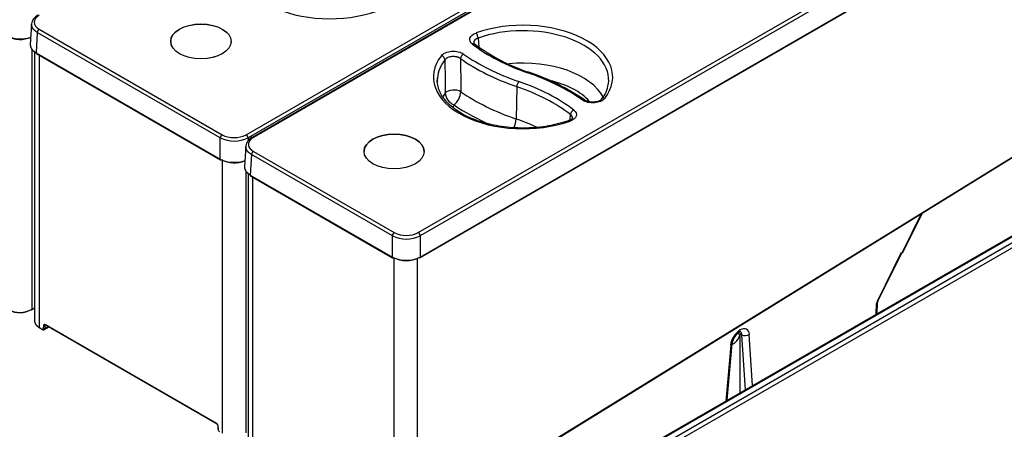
# Model space of a CAD drawing. Header units: millimetres. Extents: x 0 to 200, y 0 to 287.
# Tile 33 of 67: x 161.8 to 180.43, y 100.67 to 108.42. Entities that reach past the tile are written whole.
import ezdxf

# ---------------------------------------------------------------- set-up
doc = ezdxf.new("R2010")
doc.units = ezdxf.units.MM
doc.layers.add('148.256_BW4C_CTM', color=7, linetype='Continuous')
doc.layers.add('Standard', color=7, linetype='Continuous')

# ---------------------------------------------------------------- blocks, each defined once
blk = doc.blocks.new('SE3')
at = {"layer": '148.256_BW4C_CTM', "color": 7, "linetype": 'Continuous'}
for p, q in [((166.082, 106.244), (180.253, 114.426)), ((180.288, 114.366), (166.117, 106.185)), ((180.364, 114.377), (166.193, 106.195)), ((180.389, 114.374), (166.218, 106.193)), ((169.34, 104.39), (183.511, 112.572)), ((183.546, 112.512), (169.376, 104.33)), ((169.37, 103.916), (183.565, 112.111)), ((169.376, 103.928), (183.57, 112.123)), ((162.02, 108.343), (161.997, 107.955)), ((162.129, 108.183), (162.105, 107.795)), ((165.591, 106.185), (162.129, 108.183)), ((162.164, 108.243), (165.626, 106.244)), ((164.656, 108.012), (164.656, 107.989)), ((165.797, 107.989), (165.797, 108.012)), ((170.409, 107.96), (170.389, 107.986)), ((170.472, 108.075), (170.483, 107.908)), ((162.025, 107.865), (162.025, 102.937)), ((162.075, 107.821), (162.075, 102.717)), ((162.105, 107.795), (165.591, 105.782)), ((162.111, 107.782), (165.596, 105.77)), ((162.166, 107.75), (162.166, 102.594)), ((169.436, 98.928), (183.497, 107.613)), ((183.499, 107.62), (169.439, 98.935)), ((185.636, 107.25), (169.242, 97.784)), ((185.663, 107.247), (169.269, 97.782)), ((169.365, 97.726), (185.894, 107.269)), ((185.94, 107.197), (169.408, 97.653)), ((171.205, 107.155), (171.192, 106.542)), ((172.215, 106.524), (172.222, 106.627)), ((165.591, 105.782), (165.591, 106.185)), ((166.117, 106.185), (166.117, 106.13)), ((166.074, 106.03), (166.051, 105.641)), ((166.183, 105.87), (166.16, 105.481)), ((168.849, 104.33), (166.183, 105.87)), ((166.218, 105.929), (168.884, 104.39)), ((168.312, 105.928), (168.312, 105.928)), ((169.453, 105.928), (169.453, 105.928)), ((165.635, 100.592), (165.635, 105.776)), ((166.073, 105.568), (166.073, 100.6)), ((166.12, 105.515), (166.12, 100.398)), ((166.16, 105.481), (168.849, 103.928)), ((166.165, 105.469), (168.854, 103.916)), ((166.211, 100.275), (166.211, 105.442)), ((178.858, 104.748), (178.495, 104.017)), ((178.509, 104.015), (178.88, 104.761)), ((168.849, 103.928), (168.849, 104.33)), ((169.376, 104.33), (169.376, 103.928)), ((178.028, 103.095), (178.487, 104.02)), ((178.04, 103.094), (178.498, 104.016)), ((178.487, 104.02), (178.495, 104.017)), ((168.884, 98.732), (168.884, 103.916)), ((169.322, 98.741), (169.322, 103.916)), ((178.026, 102.856), (178.033, 103.07)), ((162.022, 102.931), (162.075, 102.964)), ((162.025, 102.937), (162.075, 102.969)), ((178.008, 102.846), (178.014, 103.046)), ((162.166, 102.594), (162.224, 102.561)), ((162.169, 102.587), (162.227, 102.554)), ((162.248, 102.573), (162.253, 102.637)), ((162.26, 102.553), (162.333, 102.598)), ((162.274, 102.636), (162.269, 102.572)), ((162.269, 102.572), (162.336, 102.613)), ((162.286, 102.643), (162.274, 102.636)), ((162.281, 102.65), (165.519, 100.781)), ((162.285, 102.643), (165.522, 100.774)), ((162.38, 102.587), (165.527, 100.77)), ((175.425, 102.458), (175.383, 102.482)), ((175.425, 102.458), (175.427, 102.469)), ((175.426, 102.479), (175.464, 102.457)), ((175.427, 102.469), (175.426, 102.479)), ((175.427, 102.469), (175.427, 101.355)), ((175.531, 101.415), (175.464, 102.457)), ((175.667, 101.494), (175.605, 102.463)), ((175.252, 102.258), (175.159, 101.2)), ((175.186, 101.216), (175.281, 102.292)), ((165.543, 100.74), (165.548, 100.67)), ((165.548, 100.735), (165.553, 100.665))]:
    blk.add_line(p, q, dxfattribs=at)
for centre, radius, start, end in [((162.235, 108.314), 0.217, 116.2576, 172.1898), ((161.806, 108.65), 0.592, 243.6017, 290.0279), ((161.806, 108.593), 0.543, 243.0918, 292.0098), ((172.551, 110.826), 3.577, 233.1221, 251.8069), ((528.62, 110.052), 358.784, 180.38133, 180.48204), ((554.684, 110.865), 384.558, 180.47354, 180.56698), ((170.091, 103.404), 4.241, 55.5362, 71.5369), ((172.39, 107.274), 0.551, 319.6654, 352.6492), ((170.118, 107.061), 0.271, 185.7259, 248.2672), ((169.784, 107.085), 0.362, 310.3052, 355.8641), ((165.854, 106.693), 0.504, 243.0918, 296.9082), ((165.854, 106.718), 0.595, 243.7205, 296.2795), ((166.29, 106), 0.218, 116.2808, 171.757), ((166.261, 105.864), 0.078, 122.9923, 175.8529), ((165.854, 106.313), 0.592, 243.6017, 290.5128), ((165.854, 106.255), 0.543, 243.0918, 292.5211), ((168.927, 104.324), 0.0785, 123.1564, 175.6889), ((169.112, 104.838), 0.502, 243.0181, 296.9819), ((169.298, 104.325), 0.078, 4.1471, 57.0077), ((169.112, 104.863), 0.595, 243.7205, 296.2795), ((169.112, 104.459), 0.592, 243.6017, 296.3983), ((169.112, 104.4), 0.541, 243.0181, 296.9819), ((178.094, 103.065), 0.0619, 151.8862, 174.8867), ((161.797, 103.356), 0.476, 243.6963, 298.502), ((161.798, 103.323), 0.447, 243.3628, 298.9472), ((162.26, 102.591), 0.0218, 238.0769, 296.3859), ((162.265, 102.655), 0.0219, 238.2296, 296.23), ((175.568, 102.258), 0.289, 117.3214, 173.2085), ((165.485, 100.728), 0.0625, 5.8405, 57.029), ((165.495, 100.734), 0.0484, 6.4769, 55.9469), ((165.618, 100.677), 0.0704, 185.4322, 237.7272)]:
    blk.add_arc(centre, radius, start, end, dxfattribs=at)
for centre, major_axis, ratio, start_param, end_param in [((167.666, 109.421), (1.698, 0), 0.57735, 2.71539, 5.26564), ((171.322, 107.337), (-1.697, 0), 0.57735, 2.716989, 5.263984), ((162.164, 108.202), (-0.025, -0.0433), 0.57735, 3.926991, 5.462881), ((170.433, 108.11), (0.0251, -0.0707), 0.427882, 0.912793, 2.448683), ((171.322, 107.278), (-1.622, 0), 0.57735, 3.116897, 5.263984), ((170.363, 107.901), (-0.0458, -0.0594), 0.654006, 3.139443, 4.009838), ((173.272, 109.217), (-3.631, 0), 0.57735, 0.641849, 1.032356), ((162.123, 107.804), (0.0125, 0.0217), 0.57735, 2.321288, 3.141593), ((171.322, 107.337), (1.697, 0), 0.57735, 2.716024, 5.265209), ((169.776, 107.68), (0.059, -0.0463), 0.743669, 0.56336, 2.09925), ((170.197, 107.712), (-0.0434, -0.0612), 0.633039, 3.98335, 5.51924), ((173.286, 109.226), (-3.984, 0), 0.57735, 0.683589, 1.032356), ((171.322, 107.278), (1.622, 0), 0.57735, 2.716024, 3.09286), ((173.286, 109.167), (-4.059, 0), 0.57735, 0.683589, 1.032356), ((171.322, 106.678), (-1.597, 0), 0.57735, 3.443257, 4.883333), ((171.41, 107.356), (-0.0245, -0.0709), 0.418697, 3.14112, 3.830586), ((169.367, 105.443), (3.984, 0), 0.57735, 0.686673, 1.032356), ((171.322, 107.278), (1.622, 0), 0.57735, 3.09286, 3.166288), ((171.243, 107.19), (0.0245, 0.0709), 0.418697, 0.688993, 2.224883), ((169.382, 105.392), (3.556, 0), 0.57735, 0.645461, 1.032356), ((169.382, 105.451), (3.631, 0), 0.57735, 0.645461, 1.032356), ((171.322, 106.52), (-1.397, 0), 0.57735, 3.597638, 4.343532), ((171.322, 107.278), (-1.622, 0), 0.57735, 3.057393, 3.116897), ((171.322, 106.678), (1.597, 0), 0.57735, -3.537982, -3.444733), ((170.01, 107), (-0.175, -0.002), 0.521766, 3.829627, 5.879377), ((173.286, 108.567), (-4.085, 0), 0.57735, 0.693446, 1.032356), ((171.322, 106.52), (1.397, 0), 0.57735, -3.508406, -3.448514), ((173.286, 108.409), (-4.285, 0), 0.57735, 0.703202, 0.927211), ((172.448, 106.84), (-0.0432, -0.0613), 0.631445, 3.138962, 3.981475), ((172.869, 106.872), (0.059, -0.0462), 0.743993, 2.098323, 3.157314), ((172.282, 106.651), (0.0456, 0.0595), 0.652236, 0.86587, 2.40176), ((171.089, 106.449), (0.065, 0.189), 0.418697, 4.467093, 5.366475), ((169.382, 104.792), (3.53, 0), 0.57735, 0.900133, 1.032356), ((172.213, 106.441), (0.0252, -0.0707), 0.428733, 2.448312, 3.143795), ((165.626, 106.204), (-0.025, -0.0433), 0.57735, 3.926991, 5.462881), ((166.082, 106.204), (0.025, -0.0433), 0.57735, 0.820305, 2.356194), ((168.883, 105.928), (-0.57, 0), 0.57735, 3.141593, 6.283185), ((165.608, 105.792), (0.0125, 0.0217), 0.57735, 2.321288, 3.141593), ((165.608, 105.792), (0.0125, 0.0217), 0.57735, 3.141593, 3.926991), ((178.442, 104.048), (-0.0675, 0.0326), 0.103139, 2.533525, 3.140459), ((178.076, 103.08), (-0.0448, -0.0751), 0.567075, 4.847415, 5.488598), ((177.97, 103.072), (-0.0625, 0.0019), 0.577347, 2.374249, 3.13618), ((162.014, 102.943), (-0.0079, 0.0128), 0.556849, 2.33934, 3.141593), ((162.014, 102.943), (-0.0079, 0.0128), 0.556849, 3.141593, 3.910136), ((162.177, 102.6), (0.0075, 0.013), 0.57735, 2.356194, 3.141593), ((175.428, 102.343), (-0.129, -0.216), 0.566842, 2.451584, 5.418644), ((175.32, 102.407), (0.085, 0.125), 0.524987, 3.664133, 5.447161), ((175.534, 102.505), (0.0998, 0.0064), 0.635446, 3.888958, 5.45884), ((175.181, 102.301), (-0.0996, 0.0087), 0.534762, 2.406295, 3.144405)]:
    blk.add_ellipse(centre, major_axis=major_axis, ratio=ratio, start_param=start_param, end_param=end_param, dxfattribs=at)
for centre, major_axis in [((165.226, 108.012), (0.572, 0)), ((165.226, 108.012), (-0.57, 0)), ((168.883, 105.928), (-0.57, 0))]:
    blk.add_ellipse(centre, major_axis=major_axis, ratio=0.57735, dxfattribs=at)
for points in [[(162.164, 108.506), (162.104, 108.472), (162.035, 108.374), (162.104, 108.278), (162.164, 108.243)], [(170.363, 107.962), (170.322, 107.994), (170.289, 108.079), (170.373, 108.15), (170.433, 108.171)], [(169.776, 107.741), (169.794, 107.764), (169.848, 107.803), (169.97, 107.831), (170.1, 107.822), (170.17, 107.792), (170.197, 107.773)], [(172.869, 106.933), (172.851, 106.911), (172.797, 106.872), (172.675, 106.843), (172.545, 106.852), (172.475, 106.882), (172.448, 106.901)], [(172.282, 106.712), (172.324, 106.68), (172.357, 106.596), (172.273, 106.524), (172.213, 106.503)], [(168.854, 103.916), (168.858, 103.914), (168.863, 103.915), (168.867, 103.917)], [(169.37, 103.916), (169.367, 103.914), (169.363, 103.915), (169.358, 103.917)], [(162.269, 102.572), (162.269, 102.563), (162.266, 102.557), (162.26, 102.553)]]:
    blk.add_open_spline(points, degree=3, dxfattribs=at)
for points, degree, knots in [([(162.129, 108.183), (162.126, 108.185), (162.12, 108.188), (162.112, 108.194), (162.103, 108.2), (162.096, 108.205), (162.088, 108.211), (162.081, 108.218), (162.074, 108.224), (162.068, 108.23), (162.062, 108.237), (162.056, 108.243), (162.051, 108.25), (162.046, 108.257), (162.041, 108.264), (162.037, 108.271), (162.034, 108.278), (162.03, 108.285), (162.028, 108.292), (162.025, 108.299), (162.023, 108.307), (162.022, 108.314), (162.021, 108.321), (162.02, 108.329), (162.02, 108.333), (162.02, 108.336)], 3, [0, 0, 0, 0, 0.0217453, 0.0434898, 0.0652335, 0.0869765, 0.1087187, 0.1304603, 0.1522012, 0.1739415, 0.1956813, 0.2174206, 0.2391593, 0.2608976, 0.2826355, 0.304373, 0.3261102, 0.3478471, 0.3695837, 0.3913201, 0.4130563, 0.4347924, 0.4565283, 0.4782642, 0.5, 0.5, 0.5, 0.5]), ([(161.997, 107.954), (161.996, 107.952), (161.996, 107.947), (161.997, 107.94), (161.997, 107.932), (161.998, 107.925), (162, 107.918), (162.002, 107.911), (162.004, 107.903), (162.007, 107.896), (162.01, 107.889), (162.014, 107.882), (162.018, 107.875), (162.022, 107.868), (162.027, 107.861), (162.032, 107.855), (162.038, 107.848), (162.044, 107.841), (162.051, 107.835), (162.057, 107.829), (162.064, 107.823), (162.072, 107.817), (162.08, 107.811), (162.088, 107.805), (162.097, 107.8), (162.102, 107.796), (162.105, 107.795)], 3, [0.4784295, 0.4784295, 0.4784295, 0.4784295, 0.5, 0.5217353, 0.5434706, 0.5652061, 0.5869416, 0.6086774, 0.6304133, 0.6521495, 0.673886, 0.6956229, 0.7173602, 0.7390979, 0.760836, 0.7825747, 0.804314, 0.8260539, 0.8477944, 0.8695356, 0.8912776, 0.9130203, 0.9347639, 0.9565083, 0.9782537, 1, 1, 1, 1]), ([(170.472, 108.075), (170.469, 108.074), (170.464, 108.073), (170.456, 108.069), (170.449, 108.066), (170.442, 108.063), (170.435, 108.059), (170.429, 108.055), (170.424, 108.051), (170.418, 108.047), (170.413, 108.042), (170.409, 108.038), (170.405, 108.033), (170.402, 108.029), (170.398, 108.024), (170.396, 108.019), (170.394, 108.015), (170.391, 108.008), (170.389, 108), (170.388, 107.992), (170.389, 107.987), (170.389, 107.986)], 3, [0, 0, 0, 0, 0.0329682, 0.0656919, 0.0981716, 0.1304074, 0.1623997, 0.1941488, 0.2256552, 0.2569191, 0.2879409, 0.318721, 0.3492597, 0.3795574, 0.4096145, 0.4394315, 0.4690087, 0.4983465, 0.5576314, 0.6178877, 0.6409367, 0.6409367, 0.6409367, 0.6409367]), ([(170.139, 107.686), (170.137, 107.688), (170.133, 107.691), (170.127, 107.695), (170.12, 107.699), (170.113, 107.702), (170.107, 107.705), (170.1, 107.708), (170.093, 107.711), (170.087, 107.713), (170.08, 107.715), (170.074, 107.716), (170.056, 107.721), (170.025, 107.726), (169.981, 107.726), (169.938, 107.719), (169.908, 107.71), (169.89, 107.701), (169.88, 107.696), (169.87, 107.689), (169.861, 107.682), (169.852, 107.674), (169.847, 107.667), (169.844, 107.664)], 3, [0, 0, 0, 0, 0.026814, 0.053116, 0.078796, 0.103748, 0.127872, 0.15107, 0.173255, 0.194346, 0.214269, 0.232958, 0.250356, 0.377544, 0.500075, 0.622548, 0.749756, 0.782614, 0.819651, 0.860449, 0.904505, 0.951237, 1, 1, 1, 1]), ([(172.188, 106.512), (172.154, 106.5), (172.068, 106.471), (171.902, 106.428), (171.702, 106.393), (171.493, 106.373), (171.281, 106.368), (171.07, 106.379), (170.864, 106.405), (170.665, 106.446), (170.478, 106.501), (170.305, 106.57), (170.15, 106.649), (170.015, 106.739), (169.902, 106.837), (169.813, 106.941), (169.748, 107.049), (169.71, 107.159), (169.696, 107.251), (169.702, 107.301), (169.705, 107.317)], 3, [0, 0, 0, 0, 0.030854, 0.089817, 0.14887, 0.207978, 0.267119, 0.326268, 0.385394, 0.444468, 0.503466, 0.562364, 0.621148, 0.679825, 0.738449, 0.797105, 0.856021, 0.915587, 0.976251, 1, 1, 1, 1]), ([(172.809, 106.917), (172.804, 106.912), (172.795, 106.902), (172.77, 106.886), (172.735, 106.873), (172.691, 106.863), (172.639, 106.86), (172.585, 106.864), (172.531, 106.878), (172.506, 106.892), (172.491, 106.901)], 3, [0, 0, 0, 0, 0.095591, 0.199182, 0.3116, 0.433182, 0.563333, 0.701646, 0.847033, 1, 1, 1, 1]), ([(172.257, 106.563), (172.257, 106.565), (172.257, 106.57), (172.256, 106.579), (172.253, 106.589), (172.249, 106.599), (172.242, 106.609), (172.233, 106.618), (172.226, 106.624), (172.222, 106.627)], 3, [0.5880985, 0.5880985, 0.5880985, 0.5880985, 0.6178686, 0.6790954, 0.741303, 0.8044944, 0.8686726, 0.9338403, 1, 1, 1, 1]), ([(172.257, 106.564), (172.253, 106.554), (172.248, 106.542), (172.22, 106.525), (172.2, 106.517), (172.188, 106.512)], 3, [0, 0, 0, 0, 0.478804, 0.732502, 1, 1, 1, 1]), ([(166.218, 106.193), (166.196, 106.18), (166.178, 106.164), (166.161, 106.149), (166.149, 106.132), (166.136, 106.115), (166.13, 106.097), (166.124, 106.079), (166.124, 106.061), (166.124, 106.043), (166.13, 106.025), (166.136, 106.007), (166.149, 105.99), (166.161, 105.973), (166.178, 105.958), (166.196, 105.942), (166.218, 105.929)], 2, [0, 0, 0, 0.125, 0.125, 0.25, 0.25, 0.375, 0.375, 0.5, 0.5, 0.625, 0.625, 0.75, 0.75, 0.875, 0.875, 1, 1, 1]), ([(166.218, 106.193), (166.21, 106.197), (166.201, 106.199), (166.194, 106.195), (166.194, 106.195), (166.194, 106.195)], 3, [0, 0, 0, 0, 0.4999988, 0.4999988, 0.5051222, 0.5051222, 0.5051222, 0.5051222]), ([(166.183, 105.87), (166.18, 105.871), (166.174, 105.875), (166.166, 105.88), (166.157, 105.886), (166.15, 105.892), (166.142, 105.898), (166.135, 105.904), (166.128, 105.91), (166.122, 105.917), (166.116, 105.923), (166.11, 105.93), (166.105, 105.936), (166.1, 105.943), (166.095, 105.95), (166.091, 105.957), (166.088, 105.964), (166.085, 105.971), (166.082, 105.979), (166.079, 105.986), (166.077, 105.993), (166.076, 106), (166.075, 106.008), (166.074, 106.015), (166.074, 106.02), (166.074, 106.022)], 3, [0, 0, 0, 0, 0.0217453, 0.0434898, 0.0652335, 0.0869765, 0.1087187, 0.1304603, 0.1522012, 0.1739415, 0.1956813, 0.2174206, 0.2391593, 0.2608976, 0.2826355, 0.304373, 0.3261102, 0.3478471, 0.3695837, 0.3913201, 0.4130563, 0.4347924, 0.4565283, 0.4782642, 0.5, 0.5, 0.5, 0.5]), ([(166.051, 105.641), (166.051, 105.638), (166.05, 105.633), (166.051, 105.626), (166.051, 105.619), (166.052, 105.612), (166.054, 105.604), (166.056, 105.597), (166.058, 105.59), (166.061, 105.583), (166.064, 105.575), (166.068, 105.568), (166.072, 105.561), (166.076, 105.554), (166.081, 105.548), (166.087, 105.541), (166.092, 105.534), (166.098, 105.528), (166.105, 105.522), (166.111, 105.515), (166.119, 105.509), (166.126, 105.503), (166.134, 105.497), (166.142, 105.492), (166.151, 105.486), (166.157, 105.483), (166.16, 105.481)], 3, [0.4784295, 0.4784295, 0.4784295, 0.4784295, 0.5, 0.5217353, 0.5434706, 0.5652061, 0.5869416, 0.6086774, 0.6304133, 0.6521495, 0.673886, 0.6956229, 0.7173602, 0.7390979, 0.760836, 0.7825747, 0.804314, 0.8260539, 0.8477944, 0.8695356, 0.8912776, 0.9130203, 0.9347639, 0.9565083, 0.9782537, 1, 1, 1, 1]), ([(166.16, 105.481), (166.159, 105.475), (166.161, 105.471), (166.165, 105.469), (166.165, 105.469), (166.165, 105.469)], 3, [0, 0, 0, 0, 0.5, 0.5, 0.5107893, 0.5107893, 0.5107893, 0.5107893]), ([(168.849, 103.928), (168.849, 103.923), (168.851, 103.918), (168.854, 103.916), (168.854, 103.916), (168.854, 103.916)], 3, [0, 0, 0, 0, 0.500004, 0.500004, 0.510214, 0.510214, 0.510214, 0.510214]), ([(169.376, 103.928), (169.376, 103.923), (169.374, 103.918), (169.371, 103.916), (169.371, 103.916), (169.37, 103.916)], 3, [0, 0, 0, 0, 0.5, 0.5, 0.5107893, 0.5107893, 0.5107893, 0.5107893]), ([(162.075, 102.723), (162.075, 102.723), (162.075, 102.721), (162.076, 102.717), (162.076, 102.712), (162.077, 102.706), (162.078, 102.701), (162.079, 102.696), (162.08, 102.69), (162.082, 102.685), (162.084, 102.68), (162.086, 102.675), (162.089, 102.67), (162.091, 102.665), (162.094, 102.661), (162.097, 102.656), (162.1, 102.652), (162.103, 102.647), (162.107, 102.643), (162.11, 102.639), (162.114, 102.635), (162.118, 102.631), (162.122, 102.627), (162.126, 102.623), (162.13, 102.619), (162.134, 102.616), (162.139, 102.612), (162.143, 102.609), (162.148, 102.606), (162.152, 102.603), (162.157, 102.6), (162.161, 102.597), (162.165, 102.595), (162.166, 102.594)], 3, [0.5000502, 0.5000502, 0.5000502, 0.5000502, 0.5011511, 0.5206026, 0.5398593, 0.5589213, 0.5777885, 0.5964609, 0.6149386, 0.6332216, 0.6513098, 0.6692033, 0.6869021, 0.7044061, 0.7217155, 0.7388302, 0.7557501, 0.7724754, 0.7890061, 0.805342, 0.8214833, 0.83743, 0.853182, 0.8687394, 0.8841022, 0.8992704, 0.914244, 0.929023, 0.9436075, 0.9579974, 0.9721928, 0.9861936, 1, 1, 1, 1]), ([(162.224, 102.561), (162.228, 102.558), (162.232, 102.558), (162.237, 102.557), (162.24, 102.559), (162.244, 102.561), (162.246, 102.564), (162.248, 102.568), (162.248, 102.573)], 2, [0, 0, 0, 0.25, 0.25, 0.5, 0.5, 0.75, 0.75, 1, 1, 1]), ([(162.226, 102.554), (162.232, 102.552), (162.24, 102.548), (162.253, 102.549), (162.258, 102.552), (162.26, 102.554)], 3, [0, 0, 0, 0, 0.45321, 0.799394, 1, 1, 1, 1]), ([(162.253, 102.637), (162.254, 102.642), (162.256, 102.647), (162.258, 102.651), (162.262, 102.653), (162.266, 102.655), (162.271, 102.654), (162.276, 102.653), (162.281, 102.65)], 2, [0, 0, 0, 0.25, 0.25, 0.5, 0.5, 0.75, 0.75, 1, 1, 1]), ([(162.28, 102.645), (162.279, 102.645), (162.278, 102.644), (162.276, 102.642), (162.275, 102.639), (162.275, 102.637), (162.274, 102.636)], 3, [0.5328407, 0.5328407, 0.5328407, 0.5328407, 0.6142976, 0.7370435, 0.8656109, 1, 1, 1, 1]), ([(162.332, 102.599), (162.334, 102.6), (162.339, 102.602), (162.342, 102.606), (162.343, 102.609)], 3, [0, 0, 0, 0, 0.1953893, 0.5264588, 0.5264588, 0.5264588, 0.5264588]), ([(162.333, 102.598), (162.334, 102.599), (162.336, 102.6), (162.338, 102.603), (162.34, 102.606), (162.341, 102.609), (162.342, 102.61)], 3, [0.5395836, 0.5395836, 0.5395836, 0.5395836, 0.6142897, 0.7058043, 0.8005941, 0.8687261, 0.8687261, 0.8687261, 0.8687261]), ([(175.464, 102.457), (175.463, 102.464), (175.462, 102.477), (175.456, 102.493), (175.447, 102.506), (175.439, 102.512), (175.435, 102.515), (175.434, 102.515)], 3, [0, 0, 0, 0, 0.0614941, 0.1204632, 0.1769068, 0.2308243, 0.23861, 0.23861, 0.23861, 0.23861])]:
    blk.add_open_spline(points, degree=degree, knots=knots, dxfattribs=at)
blk.add_rational_spline([(178.04, 103.094), (178.039, 103.092), (178.028, 103.095)], [0.864384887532, 0.887238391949, 1], degree=2, dxfattribs=at)

msp = doc.modelspace()

# ---------------------------------------------------------------- block references
at = {"layer": 'Standard'}
msp.add_blockref('SE3', (0, 0), dxfattribs=at)

doc.saveas('drawing.dxf')
